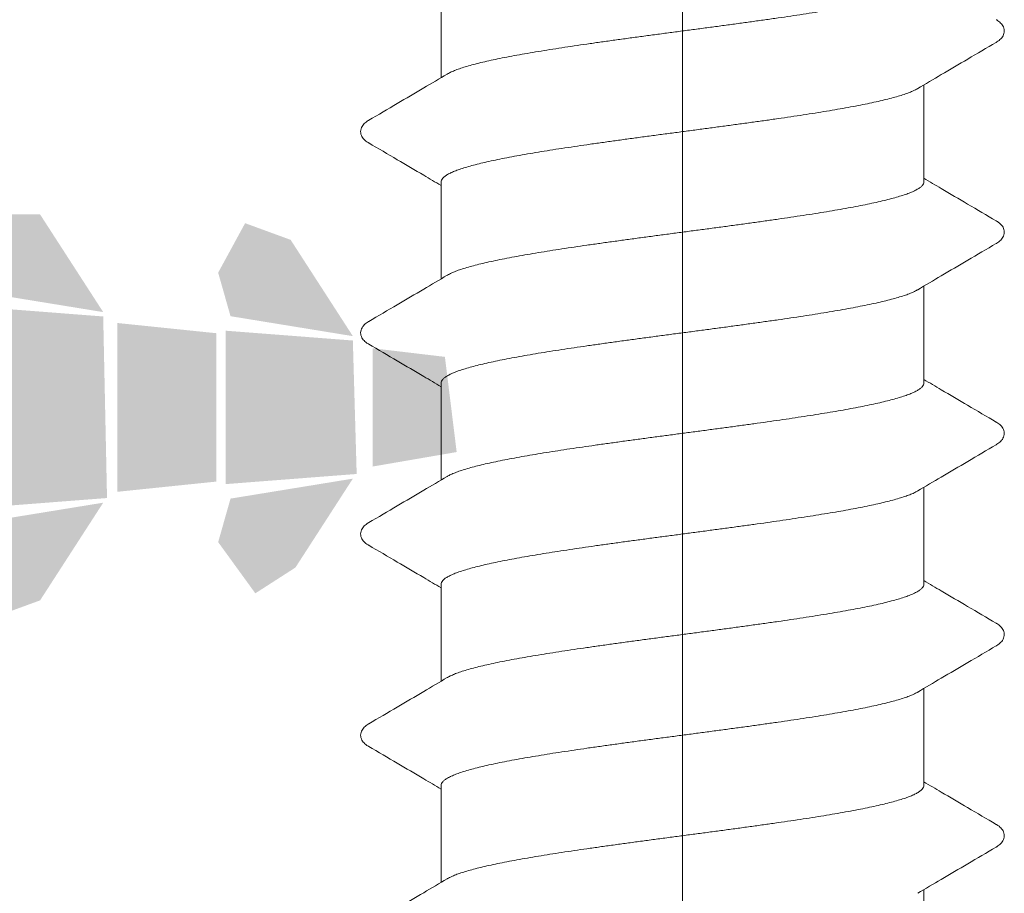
# Model space of a CAD drawing. Header units: millimetres. Extents: x 10199 to 83623, y 33714 to 105138.
# Tile 18 of 41: x 61836.11 to 61843.46, y 71111.35 to 71117.86. Entities that reach past the tile are written whole.
import ezdxf

# ---------------------------------------------------------------- set-up
doc = ezdxf.new("R2010")
doc.units = ezdxf.units.MM
for name, color, linetype, lineweight, true_color in [('HatchGasket', 2, 'Continuous', 9, 0xffff00), ('Line', 7, 'Continuous', 9, 0x999999), ('узл_dwg', 7, 'Continuous', 9, 0x767676)]:
    doc.layers.add(name, color=color, linetype=linetype, lineweight=lineweight, true_color=true_color)

# ---------------------------------------------------------------- blocks, each defined once
blk = doc.blocks.new('узл_dwg-3022285-5_14 Примыкание шахты')
at = {"layer": 'HatchGasket'}
h = blk.add_hatch(color=256, dxfattribs=at)
h.paths.add_polyline_path([(61826.959, 71111.601), (61830.2529, 71113.6053), (61831.9824, 71113.8807), (61831.9824, 71116.0648), (61830.8437, 71116.2763), (61830.6967, 71116.4412), (61829.8095, 71117.8079), (61829.4066, 71117.8277), (61827.7145, 71115.0032), (61826.5087, 71111.9394)])
h.paths.add_polyline_path([(61832.528, 71113.1547), (61833.012, 71113.9036), (61832.0882, 71113.7538), (61831.9874, 71113.3995)])
h.paths.add_polyline_path([(61834.3965, 71113.3442), (61834.8739, 71114.0829), (61833.9539, 71113.9334), (61833.856, 71113.5891)])
h.paths.add_polyline_path([(61835.9256, 71113.4097), (61836.2651, 71113.5338), (61836.7359, 71114.2622), (61835.8197, 71114.1131), (61835.7246, 71113.7786), (61835.858, 71113.5338)])
h.paths.add_polyline_path([(61837.8705, 71113.5864), (61838.1695, 71113.7786), (61838.5978, 71114.4415), (61837.6855, 71114.2927), (61837.5932, 71113.9682), (61837.7711, 71113.7233)])
h.paths.add_polyline_path([(61832.03, 71113.8736), (61833.8482, 71114.0603), (61833.8482, 71115.8851), (61832.03, 71116.0718)])
h.paths.add_polyline_path([(61833.8958, 71114.0533), (61835.7139, 71114.24), (61835.7139, 71115.7055), (61833.8958, 71115.8922)])
h.paths.add_polyline_path([(61835.7827, 71114.2211), (61836.7644, 71114.297), (61836.7359, 71115.6507), (61835.7827, 71115.7244)])
h.paths.add_polyline_path([(61836.8407, 71114.3434), (61837.5797, 71114.4196), (61837.5797, 71115.5258), (61836.8407, 71115.602)])
h.paths.add_polyline_path([(61837.6485, 71114.4007), (61838.6263, 71114.4763), (61838.5978, 71115.4714), (61837.6485, 71115.5447)])
h.paths.add_polyline_path([(61838.7466, 71114.532), (61839.3721, 71114.6398), (61839.2844, 71115.3496), (61838.7466, 71115.4134)])
h.paths.add_polyline_path([(61838.5978, 71115.504), (61838.1337, 71116.2221), (61837.7942, 71116.3462), (61837.5932, 71115.9772), (61837.6855, 71115.6527), (61838.3479, 71115.5447)])
h.paths.add_polyline_path([(61836.7359, 71115.6833), (61836.2651, 71116.4117), (61835.8195, 71116.4117), (61835.7246, 71116.1668), (61835.8197, 71115.8324), (61836.4832, 71115.7244)])
h.paths.add_polyline_path([(61834.8739, 71115.8625), (61834.3965, 71116.6012), (61833.856, 71116.3563), (61833.9539, 71116.012), (61834.6916, 71115.8922)])
h.paths.add_polyline_path([(61833.012, 71116.0418), (61832.528, 71116.7908), (61831.9874, 71116.5459), (61832.0882, 71116.1917), (61832.8271, 71116.0718)])
at = {"layer": 'Line'}
for p, q in [((61841.056, 71102.5562), (61841.056, 71142.6763)), ((61839.256, 71117.4312), (61839.256, 71118.1537)), ((61842.856, 71116.6543), (61842.856, 71117.3768)), ((61839.256, 71115.9312), (61839.256, 71116.6537)), ((61842.856, 71115.1543), (61842.856, 71115.8768)), ((61839.256, 71114.4312), (61839.256, 71115.1537)), ((61842.856, 71113.6543), (61842.856, 71114.3768)), ((61839.256, 71112.9312), (61839.256, 71113.6537)), ((61842.856, 71112.1543), (61842.856, 71112.8768)), ((61839.256, 71111.4312), (61839.256, 71112.1537)), ((61842.856, 71110.6543), (61842.856, 71111.3768))]:
    blk.add_line(p, q, dxfattribs=at)
for points, knots in [([(61842.856, 71118.1543), (61842.856, 71118.1495), (61842.8535, 71118.1392), (61842.8435, 71118.125), (61842.8277, 71118.1111), (61842.8062, 71118.0974), (61842.7789, 71118.0837), (61842.7459, 71118.07), (61842.7071, 71118.0562), (61842.6628, 71118.0424), (61842.6131, 71118.0286), (61842.5582, 71118.0148), (61842.4981, 71118.0009), (61842.4332, 71117.9871), (61842.3636, 71117.9732), (61842.2896, 71117.9594), (61842.2115, 71117.9455), (61842.1294, 71117.9317), (61842.0436, 71117.9178), (61841.9546, 71117.904), (61841.8625, 71117.8901), (61841.7677, 71117.8762), (61841.6704, 71117.8624), (61841.5711, 71117.8485), (61841.4701, 71117.8346), (61841.3677, 71117.8208), (61841.2642, 71117.8069), (61841.16, 71117.793), (61841.0554, 71117.7792), (61840.9509, 71117.7653), (61840.8468, 71117.7515), (61840.7432, 71117.7376), (61840.6408, 71117.7237), (61840.5398, 71117.7099), (61840.4406, 71117.696), (61840.3434, 71117.6821), (61840.2486, 71117.6683), (61840.1566, 71117.6544), (61840.0676, 71117.6406), (61839.982, 71117.6267), (61839.8999, 71117.6129), (61839.8218, 71117.599), (61839.7479, 71117.5852), (61839.6784, 71117.5713), (61839.6135, 71117.5575), (61839.5535, 71117.5437), (61839.4986, 71117.5299), (61839.449, 71117.5161), (61839.4047, 71117.5023), (61839.3661, 71117.4885), (61839.333, 71117.4748), (61839.3123, 71117.4644), (61839.3026, 71117.4587), (61839.3017, 71117.4582)], [0, 0, 0, 0, 0.014204, 0.030833, 0.051442, 0.076798, 0.107233, 0.142966, 0.184104, 0.230566, 0.282181, 0.338827, 0.400504, 0.467026, 0.538088, 0.613371, 0.692768, 0.776159, 0.863172, 0.953375, 1.046486, 1.142398, 1.240818, 1.341259, 1.443265, 1.546653, 1.651246, 1.756588, 1.862153, 1.967617, 2.072797, 2.177413, 2.280947, 2.382936, 2.483181, 2.58149, 2.677466, 2.770636, 2.860723, 2.947535, 3.030872, 3.110334, 3.185581, 3.256475, 3.322867, 3.384535, 3.4412, 3.492736, 3.539066, 3.580149, 3.615896, 3.646313, 3.649553, 3.649553, 3.649553, 3.649553]), ([(61843.3959, 71117.6946), (61843.3975, 71117.6955), (61843.4048, 71117.6999), (61843.4169, 71117.7082), (61843.431, 71117.7207), (61843.4429, 71117.7351), (61843.4518, 71117.7521), (61843.4565, 71117.7713), (61843.4559, 71117.7911), (61843.4503, 71117.8096), (61843.441, 71117.8255), (61843.4293, 71117.839), (61843.4154, 71117.8509), (61843.4038, 71117.8587), (61843.3971, 71117.8627), (61843.3959, 71117.8634)], [0, 0, 0, 0, 0.0057871, 0.0253842, 0.0438876, 0.0621665, 0.0811927, 0.1009435, 0.1208879, 0.140008, 0.1581229, 0.1756557, 0.1935955, 0.2129213, 0.2172096, 0.2172096, 0.2172096, 0.2172096]), ([(61842.8103, 71117.3498), (61842.8689, 71117.3845), (61842.9931, 71117.4579), (61843.1882, 71117.5728), (61843.3249, 71117.653), (61843.3958, 71117.6945)], [0, 0, 0, 0, 0.2041826, 0.432749, 0.6794449, 0.6794449, 0.6794449, 0.6794449]), ([(61839.3017, 71117.4582), (61839.2432, 71117.4235), (61839.1191, 71117.3502), (61838.924, 71117.2353), (61838.7872, 71117.1551), (61838.7162, 71117.1134)], [0, 0, 0, 0, 0.203912, 0.4324795, 0.6794448, 0.6794448, 0.6794448, 0.6794448]), ([(61839.256, 71116.6537), (61839.256, 71116.6584), (61839.2585, 71116.6688), (61839.2685, 71116.683), (61839.2843, 71116.6968), (61839.3059, 71116.7106), (61839.3332, 71116.7243), (61839.3662, 71116.738), (61839.405, 71116.7518), (61839.4493, 71116.7656), (61839.499, 71116.7794), (61839.5539, 71116.7932), (61839.614, 71116.8071), (61839.6789, 71116.8209), (61839.7486, 71116.8348), (61839.8225, 71116.8486), (61839.9007, 71116.8624), (61839.9828, 71116.8763), (61840.0685, 71116.8902), (61840.1576, 71116.904), (61840.2496, 71116.9179), (61840.3444, 71116.9317), (61840.4417, 71116.9456), (61840.541, 71116.9595), (61840.642, 71116.9733), (61840.7444, 71116.9872), (61840.8479, 71117.0011), (61840.9521, 71117.0149), (61841.0567, 71117.0288), (61841.1612, 71117.0427), (61841.2653, 71117.0565), (61841.3688, 71117.0704), (61841.4712, 71117.0842), (61841.5722, 71117.0981), (61841.6715, 71117.112), (61841.7686, 71117.1258), (61841.8634, 71117.1397), (61841.9555, 71117.1535), (61842.0444, 71117.1674), (61842.1301, 71117.1812), (61842.2121, 71117.1951), (61842.2902, 71117.2089), (61842.3641, 71117.2228), (61842.4336, 71117.2366), (61842.4985, 71117.2505), (61842.5585, 71117.2643), (61842.6134, 71117.2781), (61842.6631, 71117.2919), (61842.7073, 71117.3057), (61842.746, 71117.3194), (61842.779, 71117.3332), (61842.7997, 71117.3436), (61842.8094, 71117.3492), (61842.8103, 71117.3498)], [0, 0, 0, 0, 0.014207, 0.030836, 0.051449, 0.076812, 0.107259, 0.142996, 0.184133, 0.230601, 0.282232, 0.338904, 0.400564, 0.467081, 0.538152, 0.613462, 0.692867, 0.776228, 0.863234, 0.953453, 1.04661, 1.142484, 1.240868, 1.341305, 1.443344, 1.546769, 1.651289, 1.756599, 1.862175, 1.967695, 2.072853, 2.177404, 2.280921, 2.382942, 2.483255, 2.581488, 2.677418, 2.770592, 2.860732, 2.947569, 3.030834, 3.110276, 3.185547, 3.256507, 3.322866, 3.384495, 3.441161, 3.492732, 3.539099, 3.580144, 3.615877, 3.646306, 3.649553, 3.649553, 3.649553, 3.649553]), ([(61838.7162, 71117.1134), (61838.715, 71117.1127), (61838.7083, 71117.1087), (61838.6967, 71117.1009), (61838.6826, 71117.0889), (61838.6706, 71117.075), (61838.6614, 71117.0587), (61838.6559, 71117.0399), (61838.6557, 71117.0199), (61838.6607, 71117.0009), (61838.6697, 71116.9843), (61838.6815, 71116.9702), (61838.6954, 71116.958), (61838.7074, 71116.9498), (61838.7145, 71116.9455), (61838.7162, 71116.9446)], [0, 0, 0, 0, 0.0041288, 0.0235469, 0.041739, 0.0596149, 0.0781565, 0.0976374, 0.1177044, 0.1372794, 0.1559719, 0.1739243, 0.1921401, 0.2115199, 0.2172097, 0.2172097, 0.2172097, 0.2172097]), ([(61838.7162, 71116.9445), (61838.7872, 71116.903), (61838.9238, 71116.8228), (61839.1037, 71116.7169), (61839.2127, 71116.6525), (61839.256, 71116.6268)], [0, 0, 0, 0, 0.2466959, 0.4752623, 0.6263662, 0.6263662, 0.6263662, 0.6263662]), ([(61843.3958, 71116.3634), (61843.3248, 71116.4051), (61843.1881, 71116.4853), (61843.0082, 71116.5912), (61842.8993, 71116.6555), (61842.856, 71116.6811)], [0, 0, 0, 0, 0.2469653, 0.4755328, 0.6263661, 0.6263661, 0.6263661, 0.6263661]), ([(61842.856, 71116.6543), (61842.856, 71116.6495), (61842.8535, 71116.6392), (61842.8435, 71116.625), (61842.8278, 71116.6112), (61842.8063, 71116.5975), (61842.779, 71116.5837), (61842.746, 71116.57), (61842.7073, 71116.5562), (61842.663, 71116.5424), (61842.6134, 71116.5286), (61842.5585, 71116.5148), (61842.4985, 71116.501), (61842.4336, 71116.4872), (61842.3641, 71116.4733), (61842.2902, 71116.4595), (61842.212, 71116.4456), (61842.13, 71116.4318), (61842.0444, 71116.4179), (61841.9554, 71116.4041), (61841.8633, 71116.3902), (61841.7685, 71116.3764), (61841.6713, 71116.3625), (61841.5721, 71116.3486), (61841.4711, 71116.3348), (61841.3687, 71116.3209), (61841.2652, 71116.307), (61841.161, 71116.2932), (61841.0565, 71116.2793), (61840.9519, 71116.2655), (61840.8477, 71116.2516), (61840.7442, 71116.2377), (61840.6418, 71116.2239), (61840.5408, 71116.21), (61840.4415, 71116.1961), (61840.3442, 71116.1823), (61840.2494, 71116.1684), (61840.1574, 71116.1545), (61840.0683, 71116.1407), (61839.9826, 71116.1268), (61839.9005, 71116.113), (61839.8224, 71116.0991), (61839.7484, 71116.0853), (61839.6788, 71116.0714), (61839.6139, 71116.0576), (61839.5538, 71116.0438), (61839.4989, 71116.0299), (61839.4492, 71116.0161), (61839.4049, 71116.0023), (61839.3662, 71115.9886), (61839.3331, 71115.9748), (61839.3124, 71115.9644), (61839.3027, 71115.9587), (61839.3017, 71115.9582)], [0, 0, 0, 0, 0.014216, 0.03084, 0.0514, 0.076707, 0.107132, 0.142881, 0.183959, 0.230297, 0.281851, 0.338526, 0.400191, 0.466569, 0.537493, 0.612759, 0.692226, 0.775549, 0.862365, 0.952482, 1.045665, 1.141635, 1.239916, 1.340191, 1.442203, 1.545739, 1.650336, 1.7555, 1.860997, 1.966573, 2.071904, 2.176464, 2.279864, 2.381889, 2.482328, 2.580726, 2.676606, 2.769743, 2.859952, 2.946953, 3.030315, 3.109707, 3.185001, 3.256059, 3.322564, 3.384213, 3.44087, 3.492487, 3.538941, 3.580063, 3.615789, 3.646228, 3.649553, 3.649553, 3.649553, 3.649553]), ([(61843.3959, 71116.1946), (61843.3974, 71116.1955), (61843.4045, 71116.1997), (61843.4163, 71116.2078), (61843.4302, 71116.2199), (61843.442, 71116.2338), (61843.4511, 71116.2502), (61843.4562, 71116.2689), (61843.4563, 71116.2885), (61843.4513, 71116.3072), (61843.4424, 71116.3236), (61843.4307, 71116.3376), (61843.4166, 71116.35), (61843.4045, 71116.3582), (61843.3974, 71116.3625), (61843.3959, 71116.3634)], [0, 0, 0, 0, 0.0054448, 0.0246809, 0.0427908, 0.0606291, 0.0791412, 0.0984709, 0.1182199, 0.1373903, 0.1557823, 0.1736466, 0.1920406, 0.211995, 0.2172168, 0.2172168, 0.2172168, 0.2172168]), ([(61842.8103, 71115.8498), (61842.8689, 71115.8845), (61842.9931, 71115.9579), (61843.1882, 71116.0728), (61843.3249, 71116.153), (61843.3958, 71116.1945)], [0, 0, 0, 0, 0.2041826, 0.432749, 0.6794449, 0.6794449, 0.6794449, 0.6794449]), ([(61839.3017, 71115.9582), (61839.2432, 71115.9235), (61839.1191, 71115.8502), (61838.924, 71115.7353), (61838.7872, 71115.6551), (61838.7162, 71115.6134)], [0, 0, 0, 0, 0.203912, 0.4324795, 0.6794448, 0.6794448, 0.6794448, 0.6794448]), ([(61839.256, 71115.1537), (61839.256, 71115.1584), (61839.2585, 71115.1688), (61839.2685, 71115.183), (61839.2843, 71115.1968), (61839.3058, 71115.2105), (61839.3331, 71115.2242), (61839.3661, 71115.238), (61839.4048, 71115.2518), (61839.4491, 71115.2655), (61839.4987, 71115.2793), (61839.5537, 71115.2932), (61839.6137, 71115.307), (61839.6785, 71115.3208), (61839.7481, 71115.3347), (61839.822, 71115.3485), (61839.9001, 71115.3623), (61839.9822, 71115.3762), (61840.0678, 71115.3901), (61840.1568, 71115.4039), (61840.2489, 71115.4178), (61840.3437, 71115.4316), (61840.4409, 71115.4455), (61840.5401, 71115.4593), (61840.6411, 71115.4732), (61840.7436, 71115.4871), (61840.847, 71115.5009), (61840.9512, 71115.5148), (61841.0557, 71115.5287), (61841.1603, 71115.5425), (61841.2645, 71115.5564), (61841.368, 71115.5703), (61841.4704, 71115.5841), (61841.5714, 71115.598), (61841.6707, 71115.6119), (61841.7679, 71115.6257), (61841.8627, 71115.6396), (61841.9547, 71115.6534), (61842.0438, 71115.6673), (61842.1295, 71115.6812), (61842.2116, 71115.695), (61842.2897, 71115.7089), (61842.3637, 71115.7227), (61842.4333, 71115.7365), (61842.4982, 71115.7504), (61842.5582, 71115.7642), (61842.6131, 71115.778), (61842.6629, 71115.7918), (61842.7072, 71115.8056), (61842.7459, 71115.8194), (61842.7789, 71115.8331), (61842.7997, 71115.8436), (61842.8094, 71115.8492), (61842.8103, 71115.8498)], [0, 0, 0, 0, 0.014213, 0.030821, 0.051398, 0.076733, 0.10717, 0.142903, 0.183961, 0.23036, 0.281953, 0.338628, 0.400247, 0.466646, 0.537644, 0.612936, 0.692375, 0.775631, 0.862524, 0.952697, 1.045878, 1.141788, 1.240036, 1.340395, 1.442433, 1.545939, 1.650448, 1.755647, 1.861196, 1.96677, 2.072048, 2.176535, 2.279998, 2.382044, 2.482461, 2.580796, 2.676662, 2.769836, 2.860046, 2.947017, 3.030322, 3.10974, 3.185049, 3.256099, 3.322577, 3.384205, 3.440882, 3.492504, 3.538949, 3.580057, 3.615785, 3.646231, 3.649553, 3.649553, 3.649553, 3.649553]), ([(61838.7162, 71115.6134), (61838.715, 71115.6127), (61838.7083, 71115.6087), (61838.6967, 71115.6009), (61838.6826, 71115.5889), (61838.6706, 71115.575), (61838.6614, 71115.5587), (61838.6559, 71115.5399), (61838.6557, 71115.5199), (61838.6607, 71115.5009), (61838.6697, 71115.4843), (61838.6815, 71115.4702), (61838.6954, 71115.458), (61838.7074, 71115.4498), (61838.7145, 71115.4455), (61838.7162, 71115.4446)], [0, 0, 0, 0, 0.0041288, 0.0235469, 0.041739, 0.0596149, 0.0781565, 0.0976374, 0.1177044, 0.1372794, 0.1559719, 0.1739243, 0.1921401, 0.2115199, 0.2172097, 0.2172097, 0.2172097, 0.2172097]), ([(61838.7162, 71115.4445), (61838.7872, 71115.403), (61838.9238, 71115.3228), (61839.1037, 71115.2169), (61839.2127, 71115.1525), (61839.256, 71115.1268)], [0, 0, 0, 0, 0.2466959, 0.4752623, 0.6263662, 0.6263662, 0.6263662, 0.6263662]), ([(61842.856, 71115.1543), (61842.856, 71115.1496), (61842.8536, 71115.1395), (61842.844, 71115.1256), (61842.8288, 71115.112), (61842.8081, 71115.0985), (61842.7819, 71115.0851), (61842.7501, 71115.0716), (61842.7128, 71115.0581), (61842.6701, 71115.0446), (61842.6223, 71115.031), (61842.5693, 71115.0175), (61842.5114, 71115.0039), (61842.4488, 71114.9903), (61842.3817, 71114.9768), (61842.3102, 71114.9632), (61842.2347, 71114.9496), (61842.1553, 71114.936), (61842.0723, 71114.9224), (61841.9861, 71114.9088), (61841.8968, 71114.8952), (61841.8047, 71114.8816), (61841.7102, 71114.868), (61841.6464, 71114.859), (61841.6141, 71114.8545)], [0, 0, 0, 0, 0.013932, 0.030155, 0.050137, 0.074626, 0.104025, 0.13855, 0.178232, 0.222978, 0.27271, 0.327396, 0.386955, 0.45114, 0.519666, 0.592396, 0.66925, 0.749963, 0.834154, 0.921482, 1.011831, 1.105043, 1.200703, 1.298348, 1.298348, 1.298348, 1.298348]), ([(61843.3958, 71114.8634), (61843.3248, 71114.9051), (61843.1881, 71114.9853), (61843.0082, 71115.0912), (61842.8993, 71115.1555), (61842.856, 71115.1811)], [0, 0, 0, 0, 0.2469653, 0.4755328, 0.6263661, 0.6263661, 0.6263661, 0.6263661]), ([(61841.6141, 71114.8545), (61841.5813, 71114.8499), (61841.5151, 71114.8408), (61841.415, 71114.8272), (61841.3138, 71114.8135), (61841.2117, 71114.7999), (61841.1091, 71114.7863), (61841.0064, 71114.7727), (61840.9038, 71114.7591), (61840.8016, 71114.7454), (61840.7004, 71114.7318), (61840.6003, 71114.7182), (61840.5017, 71114.7046), (61840.4049, 71114.6909), (61840.3101, 71114.6773), (61840.2179, 71114.6637), (61840.1284, 71114.6501), (61840.0419, 71114.6365), (61839.9587, 71114.6229), (61839.8791, 71114.6092), (61839.8034, 71114.5956), (61839.7317, 71114.582), (61839.6643, 71114.5684), (61839.6015, 71114.5548), (61839.5434, 71114.5412), (61839.4903, 71114.5277), (61839.4423, 71114.5141), (61839.3995, 71114.5005), (61839.3621, 71114.487), (61839.3303, 71114.4735), (61839.3109, 71114.4636), (61839.3021, 71114.4584), (61839.3017, 71114.4582)], [0, 0, 0, 0, 0.099466, 0.200532, 0.302893, 0.406054, 0.509545, 0.613187, 0.716851, 0.820089, 0.922404, 1.023401, 1.12301, 1.220986, 1.316854, 1.410161, 1.500671, 1.588345, 1.672831, 1.753725, 1.830679, 1.903628, 1.972464, 2.036864, 2.096546, 2.151327, 2.201254, 2.24619, 2.28598, 2.32055, 2.349998, 2.351215, 2.351215, 2.351215, 2.351215]), ([(61843.3959, 71114.6946), (61843.3975, 71114.6955), (61843.4046, 71114.6998), (61843.4165, 71114.7079), (61843.4305, 71114.7201), (61843.4423, 71114.7342), (61843.4513, 71114.7507), (61843.4563, 71114.7697), (61843.4561, 71114.7897), (61843.4508, 71114.8085), (61843.4415, 71114.8249), (61843.4295, 71114.8388), (61843.4154, 71114.8509), (61843.4038, 71114.8587), (61843.3971, 71114.8627), (61843.3959, 71114.8634)], [0, 0, 0, 0, 0.0056423, 0.0249788, 0.0431534, 0.0610631, 0.0797158, 0.0992707, 0.1193476, 0.1388648, 0.1574559, 0.175375, 0.1936057, 0.2130563, 0.2172096, 0.2172096, 0.2172096, 0.2172096]), ([(61842.8103, 71114.3498), (61842.8689, 71114.3845), (61842.9931, 71114.4579), (61843.1882, 71114.5728), (61843.3249, 71114.653), (61843.3958, 71114.6945)], [0, 0, 0, 0, 0.2041826, 0.432749, 0.6794449, 0.6794449, 0.6794449, 0.6794449]), ([(61839.3017, 71114.4582), (61839.2432, 71114.4235), (61839.1191, 71114.3502), (61838.924, 71114.2353), (61838.7872, 71114.1551), (61838.7162, 71114.1134)], [0, 0, 0, 0, 0.203912, 0.4324795, 0.6794448, 0.6794448, 0.6794448, 0.6794448]), ([(61841.6141, 71114.104), (61841.6464, 71114.1085), (61841.7102, 71114.1175), (61841.8047, 71114.1311), (61841.8968, 71114.1447), (61841.9861, 71114.1583), (61842.0723, 71114.1719), (61842.1553, 71114.1854), (61842.2347, 71114.199), (61842.3103, 71114.2126), (61842.3817, 71114.2262), (61842.4488, 71114.2398), (61842.5115, 71114.2534), (61842.5694, 71114.2669), (61842.6223, 71114.2805), (61842.6702, 71114.294), (61842.7128, 71114.3075), (61842.7501, 71114.321), (61842.7819, 71114.3345), (61842.8012, 71114.3444), (61842.81, 71114.3496), (61842.8103, 71114.3498)], [0, 0, 0, 0, 0.097657, 0.193328, 0.286552, 0.376911, 0.464245, 0.548432, 0.629144, 0.706001, 0.77874, 0.847259, 0.911432, 0.970986, 1.025673, 1.075413, 1.120142, 1.159813, 1.194335, 1.223736, 1.22488, 1.22488, 1.22488, 1.22488]), ([(61838.7162, 71114.1134), (61838.715, 71114.1127), (61838.7083, 71114.1087), (61838.6967, 71114.1009), (61838.6826, 71114.0889), (61838.6706, 71114.075), (61838.6614, 71114.0587), (61838.6559, 71114.0399), (61838.6557, 71114.0199), (61838.6607, 71114.0009), (61838.6697, 71113.9843), (61838.6815, 71113.9702), (61838.6954, 71113.958), (61838.7074, 71113.9498), (61838.7145, 71113.9455), (61838.7162, 71113.9446)], [0, 0, 0, 0, 0.0041288, 0.0235469, 0.041739, 0.0596149, 0.0781565, 0.0976374, 0.1177044, 0.1372794, 0.1559719, 0.1739243, 0.1921401, 0.2115199, 0.2172097, 0.2172097, 0.2172097, 0.2172097]), ([(61839.256, 71113.6537), (61839.256, 71113.6584), (61839.2584, 71113.6685), (61839.2681, 71113.6824), (61839.2833, 71113.696), (61839.304, 71113.7095), (61839.3303, 71113.723), (61839.3622, 71113.7365), (61839.3996, 71113.75), (61839.4423, 71113.7635), (61839.4903, 71113.7771), (61839.5434, 71113.7907), (61839.6014, 71113.8042), (61839.6641, 71113.8178), (61839.7314, 71113.8314), (61839.803, 71113.845), (61839.8787, 71113.8586), (61839.9582, 71113.8722), (61840.0413, 71113.8858), (61840.1277, 71113.8994), (61840.2171, 71113.913), (61840.3094, 71113.9267), (61840.4042, 71113.9403), (61840.5011, 71113.9539), (61840.5998, 71113.9676), (61840.6999, 71113.9812), (61840.8012, 71113.9948), (61840.9034, 71114.0085), (61841.0061, 71114.0221), (61841.1089, 71114.0357), (61841.2115, 71114.0493), (61841.3136, 71114.063), (61841.415, 71114.0766), (61841.515, 71114.0902), (61841.5813, 71114.0994), (61841.6141, 71114.104)], [0, 0, 0, 0, 0.013951, 0.030186, 0.050186, 0.074752, 0.104229, 0.138819, 0.178538, 0.223385, 0.27328, 0.328087, 0.387724, 0.451963, 0.520685, 0.593616, 0.670579, 0.751346, 0.835626, 0.923207, 1.013727, 1.107107, 1.203041, 1.301071, 1.400722, 1.501769, 1.604158, 1.707463, 1.811183, 1.914871, 2.01842, 2.121643, 2.224059, 2.325173, 2.424683, 2.424683, 2.424683, 2.424683]), ([(61838.7162, 71113.9445), (61838.7872, 71113.903), (61838.9238, 71113.8228), (61839.1037, 71113.7169), (61839.2127, 71113.6525), (61839.256, 71113.6268)], [0, 0, 0, 0, 0.2466959, 0.4752623, 0.6263662, 0.6263662, 0.6263662, 0.6263662]), ([(61842.856, 71113.6543), (61842.856, 71113.6495), (61842.8535, 71113.6392), (61842.8435, 71113.625), (61842.8277, 71113.6111), (61842.8062, 71113.5974), (61842.7789, 71113.5837), (61842.7459, 71113.57), (61842.7071, 71113.5562), (61842.6628, 71113.5424), (61842.6131, 71113.5286), (61842.5582, 71113.5148), (61842.4981, 71113.5009), (61842.4332, 71113.4871), (61842.3636, 71113.4732), (61842.2896, 71113.4594), (61842.2115, 71113.4455), (61842.1294, 71113.4317), (61842.0436, 71113.4178), (61841.9546, 71113.404), (61841.8625, 71113.3901), (61841.7677, 71113.3762), (61841.6704, 71113.3624), (61841.5711, 71113.3485), (61841.4701, 71113.3346), (61841.3677, 71113.3208), (61841.2642, 71113.3069), (61841.16, 71113.293), (61841.0554, 71113.2792), (61840.9509, 71113.2653), (61840.8468, 71113.2515), (61840.7432, 71113.2376), (61840.6408, 71113.2237), (61840.5398, 71113.2099), (61840.4406, 71113.196), (61840.3434, 71113.1821), (61840.2486, 71113.1683), (61840.1566, 71113.1544), (61840.0676, 71113.1406), (61839.982, 71113.1267), (61839.8999, 71113.1129), (61839.8218, 71113.099), (61839.7479, 71113.0852), (61839.6784, 71113.0713), (61839.6135, 71113.0575), (61839.5535, 71113.0437), (61839.4986, 71113.0299), (61839.449, 71113.0161), (61839.4047, 71113.0023), (61839.3661, 71112.9885), (61839.333, 71112.9748), (61839.3123, 71112.9644), (61839.3026, 71112.9587), (61839.3017, 71112.9582)], [0, 0, 0, 0, 0.014204, 0.030833, 0.051442, 0.076798, 0.107233, 0.142966, 0.184104, 0.230566, 0.282181, 0.338827, 0.400504, 0.467026, 0.538088, 0.613371, 0.692768, 0.776159, 0.863172, 0.953375, 1.046486, 1.142398, 1.240818, 1.341259, 1.443265, 1.546653, 1.651246, 1.756588, 1.862153, 1.967617, 2.072797, 2.177413, 2.280947, 2.382936, 2.483181, 2.58149, 2.677466, 2.770636, 2.860723, 2.947535, 3.030872, 3.110334, 3.185581, 3.256475, 3.322867, 3.384535, 3.4412, 3.492736, 3.539066, 3.580149, 3.615896, 3.646313, 3.649553, 3.649553, 3.649553, 3.649553]), ([(61843.3958, 71113.3634), (61843.3248, 71113.4051), (61843.1881, 71113.4853), (61843.0082, 71113.5912), (61842.8993, 71113.6555), (61842.856, 71113.6811)], [0, 0, 0, 0, 0.2469653, 0.4755328, 0.6263661, 0.6263661, 0.6263661, 0.6263661]), ([(61843.3959, 71113.1946), (61843.3975, 71113.1955), (61843.4048, 71113.1999), (61843.4169, 71113.2082), (61843.431, 71113.2207), (61843.4429, 71113.2351), (61843.4518, 71113.2521), (61843.4565, 71113.2713), (61843.4559, 71113.2911), (61843.4503, 71113.3096), (61843.441, 71113.3255), (61843.4293, 71113.339), (61843.4154, 71113.3509), (61843.4038, 71113.3587), (61843.3971, 71113.3627), (61843.3959, 71113.3634)], [0, 0, 0, 0, 0.0057871, 0.0253842, 0.0438876, 0.0621665, 0.0811927, 0.1009435, 0.1208879, 0.140008, 0.1581229, 0.1756557, 0.1935955, 0.2129213, 0.2172096, 0.2172096, 0.2172096, 0.2172096]), ([(61842.8103, 71112.8498), (61842.8689, 71112.8845), (61842.9931, 71112.9579), (61843.1882, 71113.0728), (61843.3249, 71113.153), (61843.3958, 71113.1945)], [0, 0, 0, 0, 0.2041826, 0.432749, 0.6794449, 0.6794449, 0.6794449, 0.6794449]), ([(61839.3017, 71112.9582), (61839.2432, 71112.9235), (61839.1191, 71112.8502), (61838.924, 71112.7353), (61838.7872, 71112.6551), (61838.7162, 71112.6134)], [0, 0, 0, 0, 0.203912, 0.4324795, 0.6794448, 0.6794448, 0.6794448, 0.6794448]), ([(61839.256, 71112.1537), (61839.256, 71112.1584), (61839.2585, 71112.1688), (61839.2685, 71112.183), (61839.2843, 71112.1968), (61839.3059, 71112.2106), (61839.3332, 71112.2243), (61839.3662, 71112.238), (61839.405, 71112.2518), (61839.4493, 71112.2656), (61839.499, 71112.2794), (61839.5539, 71112.2932), (61839.614, 71112.3071), (61839.6789, 71112.3209), (61839.7486, 71112.3348), (61839.8225, 71112.3486), (61839.9007, 71112.3624), (61839.9828, 71112.3763), (61840.0685, 71112.3902), (61840.1576, 71112.404), (61840.2496, 71112.4179), (61840.3444, 71112.4317), (61840.4417, 71112.4456), (61840.541, 71112.4595), (61840.642, 71112.4733), (61840.7444, 71112.4872), (61840.8479, 71112.5011), (61840.9521, 71112.5149), (61841.0567, 71112.5288), (61841.1612, 71112.5427), (61841.2653, 71112.5565), (61841.3688, 71112.5704), (61841.4712, 71112.5842), (61841.5722, 71112.5981), (61841.6715, 71112.612), (61841.7686, 71112.6258), (61841.8634, 71112.6397), (61841.9555, 71112.6535), (61842.0444, 71112.6674), (61842.1301, 71112.6812), (61842.2121, 71112.6951), (61842.2902, 71112.7089), (61842.3641, 71112.7228), (61842.4336, 71112.7366), (61842.4985, 71112.7505), (61842.5585, 71112.7643), (61842.6134, 71112.7781), (61842.6631, 71112.7919), (61842.7073, 71112.8057), (61842.746, 71112.8194), (61842.779, 71112.8332), (61842.7997, 71112.8436), (61842.8094, 71112.8492), (61842.8103, 71112.8498)], [0, 0, 0, 0, 0.014207, 0.030836, 0.051449, 0.076812, 0.107259, 0.142996, 0.184133, 0.230601, 0.282232, 0.338904, 0.400564, 0.467081, 0.538152, 0.613462, 0.692867, 0.776228, 0.863234, 0.953453, 1.04661, 1.142484, 1.240868, 1.341305, 1.443344, 1.546769, 1.651289, 1.756599, 1.862175, 1.967695, 2.072853, 2.177404, 2.280921, 2.382942, 2.483255, 2.581488, 2.677418, 2.770592, 2.860732, 2.947569, 3.030834, 3.110276, 3.185547, 3.256507, 3.322866, 3.384495, 3.441161, 3.492732, 3.539099, 3.580144, 3.615877, 3.646306, 3.649553, 3.649553, 3.649553, 3.649553]), ([(61838.7162, 71112.6134), (61838.715, 71112.6127), (61838.7083, 71112.6087), (61838.6967, 71112.6009), (61838.6826, 71112.5889), (61838.6706, 71112.575), (61838.6614, 71112.5587), (61838.6559, 71112.5399), (61838.6557, 71112.5199), (61838.6607, 71112.5009), (61838.6697, 71112.4843), (61838.6815, 71112.4702), (61838.6954, 71112.458), (61838.7074, 71112.4498), (61838.7145, 71112.4455), (61838.7162, 71112.4446)], [0, 0, 0, 0, 0.0041288, 0.0235469, 0.041739, 0.0596149, 0.0781565, 0.0976374, 0.1177044, 0.1372794, 0.1559719, 0.1739243, 0.1921401, 0.2115199, 0.2172097, 0.2172097, 0.2172097, 0.2172097]), ([(61838.7162, 71112.4445), (61838.7872, 71112.403), (61838.9238, 71112.3228), (61839.1037, 71112.2169), (61839.2127, 71112.1525), (61839.256, 71112.1268)], [0, 0, 0, 0, 0.2466959, 0.4752623, 0.6263662, 0.6263662, 0.6263662, 0.6263662]), ([(61843.3958, 71111.8634), (61843.3248, 71111.9051), (61843.1881, 71111.9853), (61843.0082, 71112.0912), (61842.8993, 71112.1555), (61842.856, 71112.1811)], [0, 0, 0, 0, 0.2469653, 0.4755328, 0.6263661, 0.6263661, 0.6263661, 0.6263661]), ([(61842.856, 71112.1543), (61842.856, 71112.1495), (61842.8535, 71112.1392), (61842.8435, 71112.125), (61842.8278, 71112.1112), (61842.8063, 71112.0975), (61842.779, 71112.0837), (61842.746, 71112.07), (61842.7073, 71112.0562), (61842.663, 71112.0424), (61842.6134, 71112.0286), (61842.5585, 71112.0148), (61842.4985, 71112.001), (61842.4336, 71111.9872), (61842.3641, 71111.9733), (61842.2902, 71111.9595), (61842.212, 71111.9456), (61842.13, 71111.9318), (61842.0444, 71111.9179), (61841.9554, 71111.9041), (61841.8633, 71111.8902), (61841.7685, 71111.8764), (61841.6713, 71111.8625), (61841.5721, 71111.8486), (61841.4711, 71111.8348), (61841.3687, 71111.8209), (61841.2652, 71111.807), (61841.161, 71111.7932), (61841.0565, 71111.7793), (61840.9519, 71111.7655), (61840.8477, 71111.7516), (61840.7442, 71111.7377), (61840.6418, 71111.7239), (61840.5408, 71111.71), (61840.4415, 71111.6961), (61840.3442, 71111.6823), (61840.2494, 71111.6684), (61840.1574, 71111.6545), (61840.0683, 71111.6407), (61839.9826, 71111.6268), (61839.9005, 71111.613), (61839.8224, 71111.5991), (61839.7484, 71111.5853), (61839.6788, 71111.5714), (61839.6139, 71111.5576), (61839.5538, 71111.5438), (61839.4989, 71111.5299), (61839.4492, 71111.5161), (61839.4049, 71111.5023), (61839.3662, 71111.4886), (61839.3331, 71111.4748), (61839.3124, 71111.4644), (61839.3027, 71111.4587), (61839.3017, 71111.4582)], [0, 0, 0, 0, 0.014216, 0.03084, 0.0514, 0.076707, 0.107132, 0.142881, 0.183959, 0.230297, 0.281851, 0.338526, 0.400191, 0.466569, 0.537493, 0.612759, 0.692226, 0.775549, 0.862365, 0.952482, 1.045665, 1.141635, 1.239916, 1.340191, 1.442203, 1.545739, 1.650336, 1.7555, 1.860997, 1.966573, 2.071904, 2.176464, 2.279864, 2.381889, 2.482328, 2.580726, 2.676606, 2.769743, 2.859952, 2.946953, 3.030315, 3.109707, 3.185001, 3.256059, 3.322564, 3.384213, 3.44087, 3.492487, 3.538941, 3.580063, 3.615789, 3.646228, 3.649553, 3.649553, 3.649553, 3.649553]), ([(61843.3959, 71111.6946), (61843.3974, 71111.6955), (61843.4045, 71111.6997), (61843.4163, 71111.7078), (61843.4302, 71111.7199), (61843.442, 71111.7338), (61843.4511, 71111.7502), (61843.4562, 71111.7689), (61843.4563, 71111.7885), (61843.4513, 71111.8072), (61843.4424, 71111.8236), (61843.4307, 71111.8376), (61843.4166, 71111.85), (61843.4045, 71111.8582), (61843.3974, 71111.8625), (61843.3959, 71111.8634)], [0, 0, 0, 0, 0.0054448, 0.0246809, 0.0427908, 0.0606291, 0.0791412, 0.0984709, 0.1182199, 0.1373903, 0.1557823, 0.1736466, 0.1920406, 0.211995, 0.2172168, 0.2172168, 0.2172168, 0.2172168]), ([(61842.8103, 71111.3498), (61842.8689, 71111.3845), (61842.9931, 71111.4579), (61843.1882, 71111.5728), (61843.3249, 71111.653), (61843.3958, 71111.6945)], [0, 0, 0, 0, 0.2041826, 0.432749, 0.6794449, 0.6794449, 0.6794449, 0.6794449]), ([(61839.3017, 71111.4582), (61839.2432, 71111.4235), (61839.1191, 71111.3502), (61838.924, 71111.2353), (61838.7872, 71111.1551), (61838.7162, 71111.1134)], [0, 0, 0, 0, 0.203912, 0.4324795, 0.6794448, 0.6794448, 0.6794448, 0.6794448])]:
    blk.add_open_spline(points, degree=3, knots=knots, dxfattribs=at)

msp = doc.modelspace()

# ---------------------------------------------------------------- block references
at = {"layer": 'узл_dwg', "color": 253, "true_color": 0x999999}
msp.add_blockref('узл_dwg-3022285-5_14 Примыкание шахты', (0, 0), dxfattribs=at)

doc.saveas('drawing.dxf')
